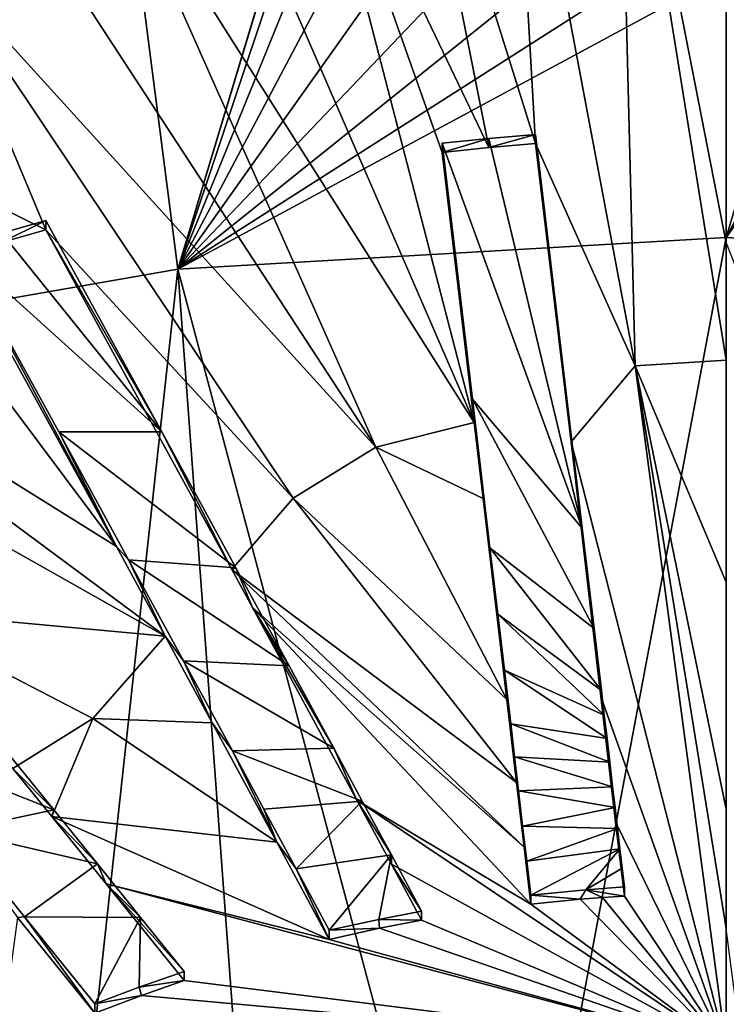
# Model space of a CAD drawing. Header units: metres. Extents: x -24 to 24, y -256 to 25.
# Tile 103 of 256: x -2.33 to 0, y -222.74 to -219.49. Entities that reach past the tile are written whole.
import ezdxf

# ---------------------------------------------------------------- set-up
doc = ezdxf.new("R2010")
doc.units = ezdxf.units.M
doc.layers.add('solid_DOMO_KURZ_SW0002', color=7, linetype='CONTINUOUS')

msp = doc.modelspace()

# ---------------------------------------------------------------- linework, layer by layer
at = {"layer": 'solid_DOMO_KURZ_SW0002'}
for points in [[(-2.338575, -216.208664, 128.48526), (-1.808777, -220.313385, 129.974518), (-3.59109, -220.624908, 130.072739)], [(-2.338575, -216.208664, 128.48526), (-1.068456, -217.847504, 129.04245), (-1.808777, -220.313385, 129.974518)], [(-1.068456, -217.847504, 129.04245), (-1.140094, -218.096283, 129.131332), (-1.808777, -220.313385, 129.974518)], [(-1.140094, -218.096283, 129.131332), (-1.149152, -218.336533, 129.218475), (-1.808777, -220.313385, 129.974518)], [(-1.149152, -218.336533, 129.218475), (-1.101868, -218.572403, 129.305344), (-1.808777, -220.313385, 129.974518)], [(-0.300855, -220.633163, 173.362183), (-0.356567, -218.404221, 172.49472), (-0.711263, -218.448364, 172.508469)], [(0.000309, -220.227051, 173.216187), (0.000295, -218.389465, 172.490082), (-0.356567, -218.404221, 172.49472)], [(0.000309, -220.227051, 173.216187), (-0.356567, -218.404221, 172.49472), (0.000311, -220.614883, 173.356766)], [(-0.300855, -220.633163, 173.362183), (0.000311, -220.614883, 173.356766), (-0.356567, -218.404221, 172.49472)], [(0.452931, -221.390457, 173.622437), (0.357336, -218.404282, 172.494614), (0.000295, -218.389465, 172.490082)], [(0.000309, -220.227051, 173.216187), (0.452931, -221.390457, 173.622437), (0.000295, -218.389465, 172.490082)], [(-0.628708, -219.899261, 173.08902), (-0.711263, -218.448364, 172.508469), (-1.05983, -218.521423, 172.531204)], [(-0.628708, -219.899261, 173.08902), (-0.300855, -220.633163, 173.362183), (-0.711263, -218.448364, 172.508469)], [(-0.783134, -219.912399, 173.091217), (-1.05983, -218.521423, 172.531204), (-1.39962, -218.622803, 172.562729)], [(-0.783134, -219.912399, 173.091217), (-0.628708, -219.899261, 173.08902), (-1.05983, -218.521423, 172.531204)], [(-1.101868, -218.572403, 129.305344), (-1.002725, -218.788788, 129.386246), (-1.808777, -220.313385, 129.974518)], [(-0.831621, -220.820084, 173.420776), (-1.39962, -218.622803, 172.562729), (-1.728014, -218.751495, 172.602753)], [(-0.937366, -219.928421, 173.093887), (-0.783134, -219.912399, 173.091217), (-1.39962, -218.622803, 172.562729)], [(-0.831621, -220.820084, 173.420776), (-0.937366, -219.928421, 173.093887), (-1.39962, -218.622803, 172.562729)], [(-0.831621, -220.820084, 173.420776), (-1.728014, -218.751495, 172.602753), (-2.042447, -218.906403, 172.650955)], [(-1.002725, -218.788788, 129.386246), (-0.860157, -218.975372, 129.456985), (-1.808777, -220.313385, 129.974518)], [(0.93314, -218.891754, 129.425171), (1.808788, -220.313385, 129.974518), (-0.000026, -220.20903, 129.941605)], [(0.748358, -219.078766, 129.496567), (0.93314, -218.891754, 129.425171), (-0.000026, -220.20903, 129.941605)], [(-1.156016, -220.901459, 173.441132), (-2.042447, -218.906403, 172.650955), (-2.340475, -219.086044, 172.706894)], [(-1.156016, -220.901459, 173.441132), (-0.831621, -220.820084, 173.420776), (-2.042447, -218.906403, 172.650955)], [(-0.860157, -218.975372, 129.456985), (-0.681241, -219.127655, 129.515396), (-1.808777, -220.313385, 129.974518)], [(-1.156016, -220.901459, 173.441132), (-2.340475, -219.086044, 172.706894), (-2.619561, -219.288651, 172.770004)], [(0.523737, -219.219009, 129.550751), (0.748358, -219.078766, 129.496567), (-0.000026, -220.20903, 129.941605)], [(-0.681241, -219.127655, 129.515396), (-0.472579, -219.24144, 129.559464), (-1.808777, -220.313385, 129.974518)], [(0.269618, -219.30661, 129.584869), (0.523737, -219.219009, 129.550751), (-0.000026, -220.20903, 129.941605)], [(-0.472579, -219.24144, 129.559464), (-0.241924, -219.312256, 129.587082), (-1.808777, -220.313385, 129.974518)], [(-2.244783, -220.183746, 173.136292), (-2.619561, -219.288651, 172.770004), (-3.113867, -219.75621, 172.915848)], [(-1.428158, -221.070114, 173.490723), (-1.156016, -220.901459, 173.441132), (-2.619561, -219.288651, 172.770004)], [(-2.244783, -220.183746, 173.136292), (-1.428158, -221.070114, 173.490723), (-2.619561, -219.288651, 172.770004)], [(-0.241924, -219.312256, 129.587082), (0, -219.336349, 129.596512), (-1.808777, -220.313385, 129.974518)], [(0.269618, -219.30661, 129.584869), (-0.000026, -220.20903, 129.941605), (0, -219.336349, 129.596512)], [(0, -219.336349, 129.596512), (-0.000026, -220.20903, 129.941605), (-1.808777, -220.313385, 129.974518)], [(-2.011904, -221.229584, 173.519958), (-3.113867, -219.75621, 172.915848), (-3.511972, -220.29393, 173.083923)], [(-2.390387, -220.225952, 173.14328), (-2.244783, -220.183746, 173.136292), (-3.113867, -219.75621, 172.915848)], [(-2.011904, -221.229584, 173.519958), (-2.536836, -220.271317, 173.150803), (-3.113867, -219.75621, 172.915848)], [(-0.628692, -219.869156, 173.184555), (-0.628708, -219.899261, 173.08902), (-0.783134, -219.912399, 173.091217)], [(-0.783129, -219.882278, 173.186752), (-0.628692, -219.869156, 173.184555), (-0.783134, -219.912399, 173.091217)], [(-0.783129, -219.882278, 173.186752), (-0.474789, -221.169174, 173.653107), (-0.628692, -219.869156, 173.184555)], [(-0.474789, -221.169174, 173.653107), (-0.628708, -219.899261, 173.08902), (-0.628692, -219.869156, 173.184555)], [(-0.783129, -219.882278, 173.186752), (-0.783134, -219.912399, 173.091217), (-0.937366, -219.928421, 173.093887)], [(-0.783129, -219.882278, 173.186752), (-0.937366, -219.928421, 173.093887), (-0.937351, -219.8983, 173.189438)], [(-0.937351, -219.8983, 173.189438), (-0.937366, -219.928421, 173.093887), (-0.831621, -220.820084, 173.420776)], [(-0.783129, -219.882278, 173.186752), (-0.937351, -219.8983, 173.189438), (-0.474789, -221.169174, 173.653107)], [(-0.937351, -219.8983, 173.189438), (-0.831621, -220.820084, 173.420776), (-0.837125, -220.743286, 173.499664)], [(-0.937351, -219.8983, 173.189438), (-0.837125, -220.743286, 173.499664), (-0.474789, -221.169174, 173.653107)], [(-0.628708, -219.899261, 173.08902), (-0.511965, -220.884079, 173.448578), (-0.300855, -220.633163, 173.362183)], [(-0.474789, -221.169174, 173.653107), (-0.511965, -220.884079, 173.448578), (-0.628708, -219.899261, 173.08902)], [(-2.244768, -220.153595, 173.231918), (-2.244783, -220.183746, 173.136292), (-2.390387, -220.225952, 173.14328)], [(-2.389311, -220.19548, 173.238876), (-2.244768, -220.153595, 173.231918), (-2.390387, -220.225952, 173.14328)], [(-2.389311, -220.19548, 173.238876), (-1.86229, -220.851242, 173.502716), (-2.244768, -220.153595, 173.231918)], [(-1.86229, -220.851242, 173.502716), (-2.244783, -220.183746, 173.136292), (-2.244768, -220.153595, 173.231918)], [(-2.389311, -220.19548, 173.238876), (-2.536821, -220.241165, 173.24646), (-1.86229, -220.851242, 173.502716)], [(-2.244783, -220.183746, 173.136292), (-1.631202, -221.305328, 173.56308), (-1.428158, -221.070114, 173.490723)], [(-1.86229, -220.851242, 173.502716), (-1.631202, -221.305328, 173.56308), (-2.244783, -220.183746, 173.136292)], [(-1.808777, -220.313385, 129.974518), (-0.000026, -220.20903, 129.941605), (-0.758414, -224.249207, 131.747559)], [(-0.000026, -220.20903, 129.941605), (0, -224.223373, 131.73941), (-0.758414, -224.249207, 131.747559)], [(1.808788, -220.313385, 129.974518), (0, -224.223373, 131.73941), (-0.000026, -220.20903, 129.941605)], [(-2.536821, -220.241165, 173.24646), (-2.536836, -220.271317, 173.150803), (-2.011904, -221.229584, 173.519958)], [(-2.536821, -220.241165, 173.24646), (-2.011904, -221.229584, 173.519958), (-2.202152, -220.851013, 173.485214)], [(-2.536821, -220.241165, 173.24646), (-2.202152, -220.851013, 173.485214), (-1.86229, -220.851242, 173.502716)], [(-1.851063, -221.525116, 173.626984), (-2.011904, -221.229584, 173.519958), (-3.511972, -220.29393, 173.083923)], [(-3.449007, -220.623474, 173.209076), (-1.851063, -221.525116, 173.626984), (-3.511972, -220.29393, 173.083923)], [(-3.59109, -220.624908, 130.072739), (-1.808777, -220.313385, 129.974518), (-2.260573, -224.455139, 131.812485)], [(-1.808777, -220.313385, 129.974518), (-1.513324, -224.326584, 131.771942), (-2.260573, -224.455139, 131.812485)], [(-1.808777, -220.313385, 129.974518), (-0.758414, -224.249207, 131.747559), (-1.513324, -224.326584, 131.771942)], [(1.808788, -220.313385, 129.974518), (0.758414, -224.249207, 131.747559), (0, -224.223373, 131.73941)], [(-3.59109, -220.624908, 130.072739), (-2.260573, -224.455139, 131.812485), (-2.996272, -224.634201, 131.868942)], [(-3.449007, -220.623474, 173.209076), (-2.779181, -221.439377, 173.544342), (-1.851063, -221.525116, 173.626984)], [(-0.300855, -220.633163, 173.362183), (0.000311, -221.347733, 173.610703), (0.000311, -220.614883, 173.356766)], [(-0.511965, -220.884079, 173.448578), (0.000305, -222.886139, 174.095001), (-0.300855, -220.633163, 173.362183)], [(-0.300855, -220.633163, 173.362183), (0.000305, -222.886139, 174.095001), (0.000307, -222.490921, 173.976791)], [(-0.300855, -220.633163, 173.362183), (0.000307, -222.490921, 173.976791), (0.000309, -222.096878, 173.854691)], [(-0.300855, -220.633163, 173.362183), (0.000309, -222.096878, 173.854691), (0.000311, -221.347733, 173.610703)], [(-0.837125, -220.743286, 173.499664), (-0.831621, -220.820084, 173.420776), (-0.801957, -221.071396, 173.508728)], [(-0.837125, -220.743286, 173.499664), (-0.801957, -221.071396, 173.508728), (-0.779277, -221.233688, 173.670242)], [(-0.837125, -220.743286, 173.499664), (-0.435874, -221.500092, 173.764618), (-0.474789, -221.169174, 173.653107)], [(-0.837125, -220.743286, 173.499664), (-0.779277, -221.233688, 173.670242), (-0.435874, -221.500092, 173.764618)], [(-0.801957, -221.071396, 173.508728), (-0.831621, -220.820084, 173.420776), (-1.156016, -220.901459, 173.441132)], [(-2.202152, -220.851013, 173.485214), (-2.011904, -221.229584, 173.519958), (-1.971753, -221.273132, 173.642426)], [(-2.202152, -220.851013, 173.485214), (-1.617583, -221.300247, 173.667526), (-1.86229, -220.851242, 173.502716)], [(-2.202152, -220.851013, 173.485214), (-1.971753, -221.273132, 173.642426), (-1.617583, -221.300247, 173.667526)], [(-1.617583, -221.300247, 173.667526), (-1.631202, -221.305328, 173.56308), (-1.86229, -220.851242, 173.502716)], [(-0.413077, -221.724579, 173.733292), (0.000305, -222.886139, 174.095001), (-0.511965, -220.884079, 173.448578)], [(-0.435874, -221.500092, 173.764618), (-0.413077, -221.724579, 173.733292), (-0.511965, -220.884079, 173.448578)], [(-0.435874, -221.500092, 173.764618), (-0.511965, -220.884079, 173.448578), (-0.474789, -221.169174, 173.653107)], [(-0.724022, -221.734146, 173.732025), (-1.156016, -220.901459, 173.441132), (-1.428158, -221.070114, 173.490723)], [(-0.724022, -221.734146, 173.732025), (-0.801957, -221.071396, 173.508728), (-1.156016, -220.901459, 173.441132)], [(-0.691889, -222.008438, 173.820786), (-1.428158, -221.070114, 173.490723), (-1.631202, -221.305328, 173.56308)], [(-0.691889, -222.008438, 173.820786), (-0.724022, -221.734146, 173.732025), (-1.428158, -221.070114, 173.490723)], [(-0.779277, -221.233688, 173.670242), (-0.801957, -221.071396, 173.508728), (-0.724022, -221.734146, 173.732025)], [(-1.971753, -221.273132, 173.642426), (-2.011904, -221.229584, 173.519958), (-1.851063, -221.525116, 173.626984)], [(-0.779277, -221.233688, 173.670242), (-0.724022, -221.734146, 173.732025), (-0.753517, -221.452698, 173.744202)], [(-0.779277, -221.233688, 173.670242), (-0.411816, -221.705124, 173.832153), (-0.435874, -221.500092, 173.764618)], [(-0.779277, -221.233688, 173.670242), (-0.753517, -221.452698, 173.744202), (-0.411816, -221.705124, 173.832153)], [(-1.971753, -221.273132, 173.642426), (-1.851063, -221.525116, 173.626984), (-1.790059, -221.6073, 173.762299)], [(-1.971753, -221.273132, 173.642426), (-1.442254, -221.62323, 173.781586), (-1.617583, -221.300247, 173.667526)], [(-1.971753, -221.273132, 173.642426), (-1.790059, -221.6073, 173.762299), (-1.442254, -221.62323, 173.781586)], [(-1.617583, -221.300247, 173.667526), (-1.563169, -221.430496, 173.607849), (-1.631202, -221.305328, 173.56308)], [(-0.666949, -222.221756, 173.888382), (-1.631202, -221.305328, 173.56308), (-1.563169, -221.430496, 173.607849)], [(-0.666949, -222.221756, 173.888382), (-0.691889, -222.008438, 173.820786), (-1.631202, -221.305328, 173.56308)], [(-1.442254, -221.62323, 173.781586), (-1.563169, -221.430496, 173.607849), (-1.617583, -221.300247, 173.667526)], [(-0.644918, -222.410492, 173.947113), (-1.563169, -221.430496, 173.607849), (-1.218452, -222.067154, 173.826874)], [(-1.294717, -221.895828, 173.874939), (-1.218452, -222.067154, 173.826874), (-1.563169, -221.430496, 173.607849)], [(-0.644918, -222.410492, 173.947113), (-0.666949, -222.221756, 173.888382), (-1.563169, -221.430496, 173.607849)], [(-1.294717, -221.895828, 173.874939), (-1.563169, -221.430496, 173.607849), (-1.442254, -221.62323, 173.781586)], [(-2.779181, -221.439377, 173.544342), (-2.089062, -221.797287, 173.704422), (-1.851063, -221.525116, 173.626984)], [(-2.779181, -221.439377, 173.544342), (-2.353073, -221.962997, 173.743042), (-2.089062, -221.797287, 173.704422)], [(-0.753517, -221.452698, 173.744202), (-0.724022, -221.734146, 173.732025), (-0.731723, -221.63829, 173.805801)], [(-0.753517, -221.452698, 173.744202), (-0.402267, -221.786591, 173.858658), (-0.411816, -221.705124, 173.832153)], [(-0.753517, -221.452698, 173.744202), (-0.731723, -221.63829, 173.805801), (-0.402267, -221.786591, 173.858658)], [(-0.411816, -221.705124, 173.832153), (-0.413077, -221.724579, 173.733292), (-0.435874, -221.500092, 173.764618)], [(-1.695375, -221.812027, 173.727875), (-1.851063, -221.525116, 173.626984), (-2.089062, -221.797287, 173.704422)], [(-1.790059, -221.6073, 173.762299), (-1.851063, -221.525116, 173.626984), (-1.695375, -221.812027, 173.727875)], [(-1.790059, -221.6073, 173.762299), (-1.695375, -221.812027, 173.727875), (-1.629202, -221.904114, 173.865387)], [(-1.790059, -221.6073, 173.762299), (-1.294717, -221.895828, 173.874939), (-1.442254, -221.62323, 173.781586)], [(-1.790059, -221.6073, 173.762299), (-1.629202, -221.904114, 173.865387), (-1.294717, -221.895828, 173.874939)], [(-0.731723, -221.63829, 173.805801), (-0.724022, -221.734146, 173.732025), (-0.711011, -221.814926, 173.863541)], [(-0.731723, -221.63829, 173.805801), (-0.393233, -221.863724, 173.883575), (-0.402267, -221.786591, 173.858658)], [(-0.731723, -221.63829, 173.805801), (-0.711011, -221.814926, 173.863541), (-0.393233, -221.863724, 173.883575)], [(-0.402267, -221.786591, 173.858658), (-0.413077, -221.724579, 173.733292), (-0.411816, -221.705124, 173.832153)], [(-0.413077, -221.724579, 173.733292), (-0.364665, -222.138138, 173.866058), (0.000305, -222.886139, 174.095001)], [(-0.366596, -222.091415, 173.956177), (-0.364665, -222.138138, 173.866058), (-0.413077, -221.724579, 173.733292)], [(-0.393233, -221.863724, 173.883575), (-0.413077, -221.724579, 173.733292), (-0.402267, -221.786591, 173.858658)], [(-0.384145, -221.94136, 173.908493), (-0.413077, -221.724579, 173.733292), (-0.393233, -221.863724, 173.883575)], [(-0.374599, -222.022964, 173.934509), (-0.413077, -221.724579, 173.733292), (-0.384145, -221.94136, 173.908493)], [(-0.366596, -222.091415, 173.956177), (-0.413077, -221.724579, 173.733292), (-0.374599, -222.022964, 173.934509)], [(-0.711011, -221.814926, 173.863541), (-0.724022, -221.734146, 173.732025), (-0.691889, -222.008438, 173.820786)], [(-2.218391, -222.099121, 173.898987), (-2.446411, -221.817856, 173.796005), (-2.782992, -221.874878, 173.792328)], [(-2.218391, -222.099121, 173.898987), (-2.353073, -221.962997, 173.743042), (-2.446411, -221.817856, 173.796005)], [(-2.353073, -221.962997, 173.743042), (-2.225007, -222.121078, 173.800537), (-2.089062, -221.797287, 173.704422)], [(-1.482694, -222.205338, 173.861404), (-2.089062, -221.797287, 173.704422), (-2.225007, -222.121078, 173.800537)], [(-1.482694, -222.205338, 173.861404), (-1.695375, -221.812027, 173.727875), (-2.089062, -221.797287, 173.704422)], [(-1.629202, -221.904114, 173.865387), (-1.695375, -221.812027, 173.727875), (-1.482694, -222.205338, 173.861404)], [(-0.711011, -221.814926, 173.863541), (-0.691889, -222.008438, 173.820786), (-0.698292, -221.923523, 173.898605)], [(-0.711011, -221.814926, 173.863541), (-0.384145, -221.94136, 173.908493), (-0.393233, -221.863724, 173.883575)], [(-0.711011, -221.814926, 173.863541), (-0.698292, -221.923523, 173.898605), (-0.384145, -221.94136, 173.908493)], [(-2.218391, -222.099121, 173.898987), (-2.782992, -221.874878, 173.792328), (-2.544759, -222.168304, 173.901291)], [(-1.629202, -221.904114, 173.865387), (-1.200616, -222.070099, 173.933243), (-1.294717, -221.895828, 173.874939)], [(-1.629202, -221.904114, 173.865387), (-1.482694, -222.205338, 173.861404), (-1.524988, -222.096878, 173.930664)], [(-1.629202, -221.904114, 173.865387), (-1.524988, -222.096878, 173.930664), (-1.200616, -222.070099, 173.933243)], [(-1.200616, -222.070099, 173.933243), (-1.218452, -222.067154, 173.826874), (-1.294717, -221.895828, 173.874939)], [(-0.698292, -221.923523, 173.898605), (-0.691889, -222.008438, 173.820786), (-0.685084, -222.036407, 173.934692)], [(-0.698292, -221.923523, 173.898605), (-0.374599, -222.022964, 173.934509), (-0.384145, -221.94136, 173.908493)], [(-0.698292, -221.923523, 173.898605), (-0.685084, -222.036407, 173.934692), (-0.374599, -222.022964, 173.934509)], [(-2.218391, -222.099121, 173.898987), (-2.225007, -222.121078, 173.800537), (-2.353073, -221.962997, 173.743042)], [(-0.685084, -222.036407, 173.934692), (-0.691889, -222.008438, 173.820786), (-0.666949, -222.221756, 173.888382)], [(-0.685084, -222.036407, 173.934692), (-0.366596, -222.091415, 173.956177), (-0.374599, -222.022964, 173.934509)], [(-0.685084, -222.036407, 173.934692), (-0.666949, -222.221756, 173.888382), (-0.671525, -222.15239, 173.971405)], [(-0.685084, -222.036407, 173.934692), (-0.671525, -222.15239, 173.971405), (-0.366596, -222.091415, 173.956177)], [(-1.524988, -222.096878, 173.930664), (-1.418992, -222.293335, 173.99585), (-1.200616, -222.070099, 173.933243)], [(-1.418992, -222.293335, 173.99585), (-1.104723, -222.248001, 173.991653), (-1.200616, -222.070099, 173.933243)], [(-1.218452, -222.067154, 173.826874), (-1.10432, -222.278854, 173.8965), (0.000305, -222.886139, 174.095001)], [(-0.644918, -222.410492, 173.947113), (-1.218452, -222.067154, 173.826874), (0.000305, -222.886139, 174.095001)], [(-1.104723, -222.248001, 173.991653), (-1.10432, -222.278854, 173.8965), (-1.218452, -222.067154, 173.826874)], [(-1.104723, -222.248001, 173.991653), (-1.218452, -222.067154, 173.826874), (-1.200616, -222.070099, 173.933243)], [(-2.074301, -222.277374, 173.962402), (-2.218391, -222.099121, 173.898987), (-2.544759, -222.168304, 173.901291)], [(-2.074301, -222.277374, 173.962402), (-2.225007, -222.121078, 173.800537), (-2.218391, -222.099121, 173.898987)], [(-1.309497, -222.526794, 173.966461), (-2.225007, -222.121078, 173.800537), (-2.045042, -222.34375, 173.879639)], [(-2.074301, -222.277374, 173.962402), (-2.045042, -222.34375, 173.879639), (-2.225007, -222.121078, 173.800537)], [(-1.309497, -222.526794, 173.966461), (-1.482694, -222.205338, 173.861404), (-2.225007, -222.121078, 173.800537)], [(-1.524988, -222.096878, 173.930664), (-1.482694, -222.205338, 173.861404), (-1.418992, -222.293335, 173.99585)], [(-0.671525, -222.15239, 173.971405), (-0.358526, -222.160477, 173.977921), (-0.366596, -222.091415, 173.956177)], [(-0.358526, -222.160477, 173.977921), (-0.364665, -222.138138, 173.866058), (-0.366596, -222.091415, 173.956177)], [(-0.671525, -222.15239, 173.971405), (-0.666949, -222.221756, 173.888382), (-0.657997, -222.268204, 174.00769)], [(-0.671525, -222.15239, 173.971405), (-0.657997, -222.268204, 174.00769), (-0.358526, -222.160477, 173.977921)], [(-0.364665, -222.138138, 173.866058), (-0.335996, -222.383698, 173.942627), (0.000305, -222.886139, 174.095001)], [(-0.33598, -222.353638, 174.03801), (-0.335996, -222.383698, 173.942627), (-0.364665, -222.138138, 173.866058)], [(-0.350696, -222.227524, 173.998901), (-0.364665, -222.138138, 173.866058), (-0.358526, -222.160477, 173.977921)], [(-0.343205, -222.291702, 174.01886), (-0.364665, -222.138138, 173.866058), (-0.350696, -222.227524, 173.998901)], [(-0.33598, -222.353638, 174.03801), (-0.364665, -222.138138, 173.866058), (-0.343205, -222.291702, 174.01886)], [(-2.544759, -222.168304, 173.901291), (-2.337607, -222.454498, 173.897659), (-2.314957, -222.452408, 174.003067)], [(-2.074301, -222.277374, 173.962402), (-2.544759, -222.168304, 173.901291), (-2.314957, -222.452408, 174.003067)], [(-0.657997, -222.268204, 174.00769), (-0.350696, -222.227524, 173.998901), (-0.358526, -222.160477, 173.977921)], [(-1.418992, -222.293335, 173.99585), (-1.482694, -222.205338, 173.861404), (-1.309497, -222.526794, 173.966461)], [(-1.418992, -222.293335, 173.99585), (-1.309481, -222.496704, 174.06189), (-1.104723, -222.248001, 173.991653)], [(-1.309481, -222.496704, 174.06189), (-1.146362, -222.460571, 174.055878), (-1.104723, -222.248001, 173.991653)], [(-1.146362, -222.460571, 174.055878), (-1.005015, -222.433304, 174.051331), (-1.104723, -222.248001, 173.991653)], [(-1.005015, -222.433304, 174.051331), (-1.10432, -222.278854, 173.8965), (-1.104723, -222.248001, 173.991653)], [(-0.657997, -222.268204, 174.00769), (-0.666949, -222.221756, 173.888382), (-0.644918, -222.410492, 173.947113)], [(-0.657997, -222.268204, 174.00769), (-0.644903, -222.380417, 174.042496), (-0.350696, -222.227524, 173.998901)], [(-0.644903, -222.380417, 174.042496), (-0.463284, -222.36261, 174.03952), (-0.350696, -222.227524, 173.998901)], [(-0.463284, -222.36261, 174.03952), (-0.343205, -222.291702, 174.01886), (-0.350696, -222.227524, 173.998901)], [(-1.931901, -222.453949, 174.023788), (-2.074301, -222.277374, 173.962402), (-2.314957, -222.452408, 174.003067)], [(-1.931901, -222.453949, 174.023788), (-2.045042, -222.34375, 173.879639), (-2.074301, -222.277374, 173.962402)], [(-1.10432, -222.278854, 173.8965), (-1.00503, -222.463394, 173.955917), (0.000305, -222.886139, 174.095001)], [(-1.005015, -222.433304, 174.051331), (-1.00503, -222.463394, 173.955917), (-1.10432, -222.278854, 173.8965)], [(-0.657997, -222.268204, 174.00769), (-0.644918, -222.410492, 173.947113), (-0.644903, -222.380417, 174.042496)], [(-1.418992, -222.293335, 173.99585), (-1.309497, -222.526794, 173.966461), (-1.309481, -222.496704, 174.06189)], [(-0.463284, -222.36261, 174.03952), (-0.33598, -222.353638, 174.03801), (-0.343205, -222.291702, 174.01886)], [(-2.045042, -222.34375, 173.879639), (-1.788191, -222.662659, 173.989029), (0.000305, -222.886139, 174.095001)], [(-1.309497, -222.526794, 173.966461), (-2.045042, -222.34375, 173.879639), (0.000305, -222.886139, 174.095001)], [(-1.788175, -222.632553, 174.084488), (-1.788191, -222.662659, 173.989029), (-2.045042, -222.34375, 173.879639)], [(-1.788175, -222.632553, 174.084488), (-2.045042, -222.34375, 173.879639), (-1.931901, -222.453949, 174.023788)], [(-0.644903, -222.380417, 174.042496), (-0.644918, -222.410492, 173.947113), (-0.482055, -222.394257, 173.944397)], [(-0.644903, -222.380417, 174.042496), (-0.482055, -222.394257, 173.944397), (-0.463284, -222.36261, 174.03952)], [(-0.463284, -222.36261, 174.03952), (-0.482055, -222.394257, 173.944397), (-0.408012, -222.388428, 173.94342)], [(-0.463284, -222.36261, 174.03952), (-0.335996, -222.383698, 173.942627), (-0.33598, -222.353638, 174.03801)], [(-0.463284, -222.36261, 174.03952), (-0.408012, -222.388428, 173.94342), (-0.335996, -222.383698, 173.942627)], [(-0.482055, -222.394257, 173.944397), (-0.644918, -222.410492, 173.947113), (0.000305, -222.886139, 174.095001)], [(-0.408012, -222.388428, 173.94342), (-0.482055, -222.394257, 173.944397), (0.000305, -222.886139, 174.095001)], [(-0.335996, -222.383698, 173.942627), (-0.408012, -222.388428, 173.94342), (0.000305, -222.886139, 174.095001)], [(-1.146362, -222.460571, 174.055878), (-1.00503, -222.463394, 173.955917), (-1.005015, -222.433304, 174.051331)], [(-2.083436, -222.769791, 174.00679), (-2.337607, -222.454498, 173.897659), (-2.3843, -222.797211, 173.998184)], [(-2.314957, -222.452408, 174.003067), (-2.337607, -222.454498, 173.897659), (-2.083436, -222.769791, 174.00679)], [(-2.314957, -222.452408, 174.003067), (-2.083436, -222.769791, 174.00679), (-2.083421, -222.739685, 174.102295)], [(-1.931901, -222.453949, 174.023788), (-2.314957, -222.452408, 174.003067), (-2.083421, -222.739685, 174.102295)], [(-1.936528, -222.684067, 174.093048), (-1.931901, -222.453949, 174.023788), (-2.083421, -222.739685, 174.102295)], [(-1.936528, -222.684067, 174.093048), (-1.788175, -222.632553, 174.084488), (-1.931901, -222.453949, 174.023788)], [(-1.309481, -222.496704, 174.06189), (-1.143882, -222.490143, 173.960373), (-1.146362, -222.460571, 174.055878)], [(-1.146362, -222.460571, 174.055878), (-1.143882, -222.490143, 173.960373), (-1.00503, -222.463394, 173.955917)], [(-1.00503, -222.463394, 173.955917), (-1.143882, -222.490143, 173.960373), (0.000305, -222.886139, 174.095001)], [(-1.143882, -222.490143, 173.960373), (-1.309497, -222.526794, 173.966461), (0.000305, -222.886139, 174.095001)], [(-1.309481, -222.496704, 174.06189), (-1.309497, -222.526794, 173.966461), (-1.143882, -222.490143, 173.960373)], [(0.000307, -222.490921, 173.976791), (0.000305, -222.886139, 174.095001), (0.05155, -222.886383, 174.095032)], [(-1.936528, -222.684067, 174.093048), (-1.788191, -222.662659, 173.989029), (-1.788175, -222.632553, 174.084488)], [(-1.936528, -222.684067, 174.093048), (-1.929062, -222.711472, 173.997116), (-1.788191, -222.662659, 173.989029)], [(-1.788191, -222.662659, 173.989029), (-1.929062, -222.711472, 173.997116), (0.000305, -222.886139, 174.095001)], [(-1.936528, -222.684067, 174.093048), (-2.083421, -222.739685, 174.102295), (-1.929062, -222.711472, 173.997116)], [(-1.929062, -222.711472, 173.997116), (-2.083436, -222.769791, 174.00679), (0.000305, -222.886139, 174.095001)], [(-2.083421, -222.739685, 174.102295), (-2.083436, -222.769791, 174.00679), (-1.929062, -222.711472, 173.997116)]]:
    msp.add_3dface(points, dxfattribs=at)

doc.saveas('drawing.dxf')
